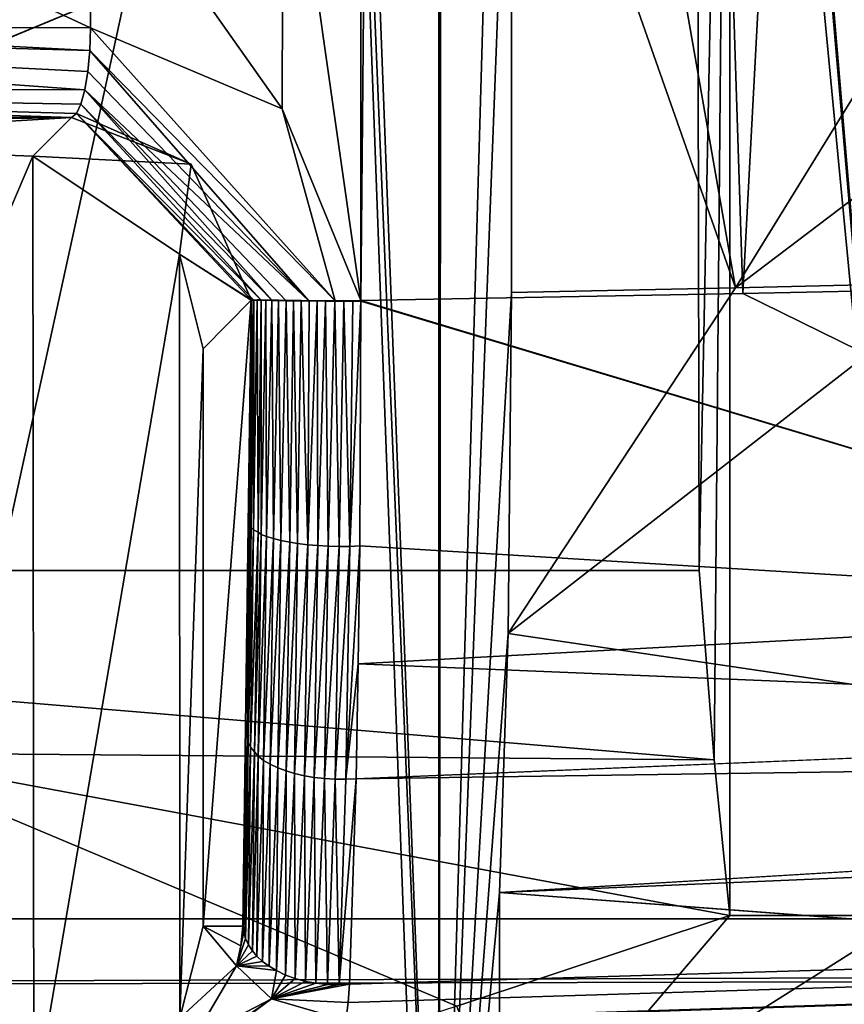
# Model space of a CAD drawing. Extents: x -54 to 446, y -6 to 1400.
# Tile 140 of 254: x 11.57 to 16.13, y 1333.57 to 1339.01. Entities that reach past the tile are written whole.
import ezdxf

# ---------------------------------------------------------------- set-up
doc = ezdxf.new("R2010")
doc.units = 0
doc.header["$LTSCALE"] = 52.148148
for name, color, linetype in [('1049', 7, 'CONTINUOUS'), ('1098', 7, 'CONTINUOUS'), ('1127', 7, 'CONTINUOUS'), ('1154', 7, 'CONTINUOUS'), ('1160', 7, 'CONTINUOUS'), ('1162', 7, 'CONTINUOUS'), ('1211', 7, 'CONTINUOUS'), ('1217', 7, 'CONTINUOUS'), ('1258', 7, 'CONTINUOUS'), ('1276', 7, 'CONTINUOUS'), ('1291', 7, 'CONTINUOUS'), ('1299', 7, 'CONTINUOUS'), ('1306', 7, 'CONTINUOUS'), ('1311', 7, 'CONTINUOUS'), ('1348', 7, 'CONTINUOUS'), ('1374', 7, 'CONTINUOUS'), ('1388', 7, 'CONTINUOUS'), ('1415', 7, 'CONTINUOUS'), ('1417', 7, 'CONTINUOUS'), ('1454', 7, 'CONTINUOUS'), ('1472', 7, 'CONTINUOUS'), ('1523', 7, 'CONTINUOUS'), ('867', 7, 'CONTINUOUS'), ('872', 7, 'CONTINUOUS'), ('938', 7, 'CONTINUOUS'), ('985', 7, 'CONTINUOUS')]:
    doc.layers.add(name, color=color, linetype=linetype)

msp = doc.modelspace()

# ---------------------------------------------------------------- linework, layer by layer
at = {"layer": '1049', "color": 7, "linetype": 'CONTINUOUS'}
for points in [[(13.9292, 1388.5208, -13.6899), (18.3406, 1389.5084, -13.0078), (15.5727, 1337.4993, -12.771), (13.9292, 1388.5208, -13.6899)], [(15.5727, 1337.4993, -12.771), (18.3406, 1389.5084, -13.0078), (17.6858, 1337.5435, -12.3285), (15.5727, 1337.4993, -12.771)], [(13.9292, 1388.5208, -13.6899), (13.4607, 1337.4601, -13.2294), (13.4602, 1341.5325, -13.2697), (13.9292, 1388.5208, -13.6899)], [(13.4607, 1337.4601, -13.2294), (13.9292, 1388.5208, -13.6899), (15.5727, 1337.4993, -12.771), (13.4607, 1337.4601, -13.2294)], [(13.4602, 1341.5325, -13.2697), (13.4607, 1337.4601, -13.2294), (13.0296, 1340.474, -13.3534), (13.4602, 1341.5325, -13.2697)], [(13.0256, 1338.5208, -13.3358), (11.965, 1340.0225, -13.5852), (13.0296, 1340.474, -13.3534), (13.0256, 1338.5208, -13.3358)], [(13.4607, 1337.4601, -13.2294), (13.0256, 1338.5208, -13.3358), (13.0296, 1340.474, -13.3534), (13.4607, 1337.4601, -13.2294)], [(11.9652, 1338.9685, -13.5764), (9.5068, 1338.9727, -14.1399), (9.6919, 1340.0222, -14.1029), (11.9652, 1338.9685, -13.5764)], [(11.965, 1340.0225, -13.5852), (11.9652, 1338.9685, -13.5764), (9.6919, 1340.0222, -14.1029), (11.965, 1340.0225, -13.5852)], [(13.0256, 1338.5208, -13.3358), (11.9652, 1338.9685, -13.5764), (11.965, 1340.0225, -13.5852), (13.0256, 1338.5208, -13.3358)]]:
    msp.add_3dface(points, dxfattribs=at)
at = {"layer": '1098', "color": 7, "linetype": 'CONTINUOUS'}
for points in [[(9.3958, 1338.4752, -13.6706), (11.859, 1338.473, -13.1059), (6.9481, 1338.3888, -11.6912), (9.3958, 1338.4752, -13.6706)], [(11.859, 1338.473, -13.1059), (9.5856, 1338.3361, -9.6476), (6.9481, 1338.3888, -11.6912), (11.859, 1338.473, -13.1059)], [(11.859, 1338.473, -13.1059), (11.6465, 1338.259, -7.0227), (9.5856, 1338.3361, -9.6476), (11.859, 1338.473, -13.1059)]]:
    msp.add_3dface(points, dxfattribs=at)
at = {"layer": '1127', "color": 7, "linetype": 'CONTINUOUS'}
for points in [[(13.8915, 1330.5326, 0.4851), (13.9085, 1345.8), (13.8915, 1347.2472, 0.4851), (13.8915, 1330.5326, 0.4851)], [(13.9085, 1344.8, 0.0001), (13.9085, 1345.8), (13.8915, 1330.5326, 0.4851), (13.9085, 1344.8, 0.0001)], [(14.2954, 1344.6066, -11.0795), (13.9085, 1344.8, 0.0001), (13.8915, 1330.5326, 0.4851), (14.2954, 1344.6066, -11.0795)], [(14.294, 1341.0564, -11.0399), (14.2954, 1344.6066, -11.0795), (13.8915, 1330.5326, 0.4851), (14.294, 1341.0564, -11.0399)], [(14.2926, 1337.5045, -11.0004), (14.294, 1341.0564, -11.0399), (13.8915, 1330.5326, 0.4851), (14.2926, 1337.5045, -11.0004)], [(14.275, 1335.6189, -10.4953), (14.2926, 1337.5045, -11.0004), (13.8915, 1330.5326, 0.4851), (14.275, 1335.6189, -10.4953)], [(14.2272, 1334.1864, -9.1282), (14.275, 1335.6189, -10.4953), (13.8915, 1330.5326, 0.4851), (14.2272, 1334.1864, -9.1282)], [(14.2272, 1332.0649, -9.1283), (14.2272, 1334.1864, -9.1282), (13.8915, 1330.5326, 0.4851), (14.2272, 1332.0649, -9.1283)]]:
    msp.add_3dface(points, dxfattribs=at)
at = {"layer": '1154', "color": 7, "linetype": 'CONTINUOUS'}
for points in [[(11.6465, 1338.259, -7.0227), (9.4047, 1333, -9.824), (9.5856, 1338.3361, -9.6476), (11.6465, 1338.259, -7.0227)], [(11.6465, 1338.259, -7.0227), (11.6519, 1333, -7.0138), (9.4047, 1333, -9.824), (11.6465, 1338.259, -7.0227)], [(11.6519, 1333, -7.0138), (11.6465, 1338.259, -7.0227), (12.4568, 1337.7171, -5.4578), (11.6519, 1333, -7.0138)], [(12.4589, 1333.4914, -5.453), (11.6519, 1333, -7.0138), (12.4568, 1337.7171, -5.4578), (12.4589, 1333.4914, -5.453)], [(12.5874, 1337.1937, -5.1495), (12.4589, 1333.4914, -5.453), (12.4568, 1337.7171, -5.4578), (12.5874, 1337.1937, -5.1495)], [(12.5874, 1334, -5.1495), (12.4589, 1333.4914, -5.453), (12.5874, 1337.1937, -5.1495), (12.5874, 1334, -5.1495)]]:
    msp.add_3dface(points, dxfattribs=at)
at = {"layer": '1160', "color": 7, "linetype": 'CONTINUOUS'}
for points in [[(14.2272, 1334.1864, -9.1282), (14.2272, 1332.0649, -9.1283), (16.9062, 1333.9848, -8.0494), (14.2272, 1334.1864, -9.1282)], [(16.9062, 1333.9848, -8.0494), (14.2272, 1332.0649, -9.1283), (19.5832, 1333.8782, -7.0044), (16.9062, 1333.9848, -8.0494)], [(14.2272, 1332.0649, -9.1283), (60.2893, 1333.4524, 5.0688), (19.5832, 1333.8782, -7.0044), (14.2272, 1332.0649, -9.1283)]]:
    msp.add_3dface(points, dxfattribs=at)
at = {"layer": '1162', "color": 7, "linetype": 'CONTINUOUS'}
for points in [[(13.8915, 1330.5326, 0.4851), (13.8915, 1347.2472, 0.4851), (13.312, 1345.7698, 4), (13.8915, 1330.5326, 0.4851)], [(13.312, 1344.4302, 4), (13.8915, 1330.5326, 0.4851), (13.312, 1345.7698, 4), (13.312, 1344.4302, 4)], [(8.296, 1344.3053, 11.1529), (9.8288, 1328.5, 9.8288), (13.312, 1344.4302, 4), (8.296, 1344.3053, 11.1529)], [(9.8288, 1328.5, 9.8288), (13.9, 1328.5), (13.312, 1344.4302, 4), (9.8288, 1328.5, 9.8288)], [(13.9, 1328.5), (13.8915, 1330.5326, 0.4851), (13.312, 1344.4302, 4), (13.9, 1328.5)]]:
    msp.add_3dface(points, dxfattribs=at)
at = {"layer": '1211', "color": 7, "linetype": 'CONTINUOUS'}
for points in [[(12.8531, 1337.4613, -12.7586), (12.8578, 1337.4623, -12.8098), (12.8476, 1336.225, -12.6018), (12.8531, 1337.4613, -12.7586)], [(12.8578, 1337.4623, -12.8098), (12.8529, 1336.2052, -12.6547), (12.8476, 1336.225, -12.6018), (12.8578, 1337.4623, -12.8098)], [(12.8578, 1337.4623, -12.8098), (12.8691, 1337.4629, -12.8652), (12.8529, 1336.2052, -12.6547), (12.8578, 1337.4623, -12.8098)], [(12.8691, 1337.4629, -12.8652), (12.8656, 1336.1921, -12.7103), (12.8529, 1336.2052, -12.6547), (12.8691, 1337.4629, -12.8652)], [(12.8691, 1337.4629, -12.8652), (12.8864, 1337.4632, -12.9201), (12.8656, 1336.1921, -12.7103), (12.8691, 1337.4629, -12.8652)], [(12.8864, 1337.4632, -12.9201), (12.8916, 1336.1791, -12.7623), (12.8656, 1336.1921, -12.7103), (12.8864, 1337.4632, -12.9201)], [(12.8864, 1337.4632, -12.9201), (12.9086, 1337.4632, -12.9707), (12.8916, 1336.1791, -12.7623), (12.8864, 1337.4632, -12.9201)], [(12.9086, 1337.4632, -12.9707), (12.9093, 1336.1664, -12.8169), (12.8916, 1336.1791, -12.7623), (12.9086, 1337.4632, -12.9707)], [(12.9086, 1337.4632, -12.9707), (12.9352, 1337.4629, -13.0165), (12.9093, 1336.1664, -12.8169), (12.9086, 1337.4632, -12.9707)], [(12.9352, 1337.4629, -13.0165), (12.9391, 1336.1545, -12.865), (12.9093, 1336.1664, -12.8169), (12.9352, 1337.4629, -13.0165)], [(12.9352, 1337.4629, -13.0165), (12.967, 1337.4624, -13.0593), (12.9391, 1336.1545, -12.865), (12.9352, 1337.4629, -13.0165)], [(12.967, 1337.4624, -13.0593), (12.9761, 1336.1434, -12.9087), (12.9391, 1336.1545, -12.865), (12.967, 1337.4624, -13.0593)], [(12.967, 1337.4624, -13.0593), (13.0046, 1337.4617, -13.0999), (12.9761, 1336.1434, -12.9087), (12.967, 1337.4624, -13.0593)], [(13.0046, 1337.4617, -13.0999), (13.0179, 1336.1331, -12.9491), (12.9761, 1336.1434, -12.9087), (13.0046, 1337.4617, -13.0999)], [(13.0046, 1337.4617, -13.0999), (13.0467, 1337.4609, -13.1364), (13.0179, 1336.1331, -12.9491), (13.0046, 1337.4617, -13.0999)], [(13.0467, 1337.4609, -13.1364), (13.067, 1336.1239, -12.981), (13.0179, 1336.1331, -12.9491), (13.0467, 1337.4609, -13.1364)], [(13.0467, 1337.4609, -13.1364), (13.0874, 1337.4602, -13.1648), (13.067, 1336.1239, -12.981), (13.0467, 1337.4609, -13.1364)], [(13.0874, 1337.4602, -13.1648), (13.1103, 1336.1159, -13.0223), (13.067, 1336.1239, -12.981), (13.0874, 1337.4602, -13.1648)], [(13.0874, 1337.4602, -13.1648), (13.1303, 1337.4594, -13.1889), (13.1103, 1336.1159, -13.0223), (13.0874, 1337.4602, -13.1648)], [(13.1303, 1337.4594, -13.1889), (13.1675, 1336.1096, -13.0363), (13.1103, 1336.1159, -13.0223), (13.1303, 1337.4594, -13.1889)], [(13.1303, 1337.4594, -13.1889), (13.1741, 1337.4586, -13.2083), (13.1675, 1336.1096, -13.0363), (13.1303, 1337.4594, -13.1889)], [(13.1741, 1337.4586, -13.2083), (13.2187, 1337.458, -13.2229), (13.1675, 1336.1096, -13.0363), (13.1741, 1337.4586, -13.2083)], [(13.2187, 1337.458, -13.2229), (13.2222, 1336.1047, -13.0537), (13.1675, 1336.1096, -13.0363), (13.2187, 1337.458, -13.2229)], [(13.2187, 1337.458, -13.2229), (13.2652, 1337.4573, -13.2331), (13.2222, 1336.1047, -13.0537), (13.2187, 1337.458, -13.2229)], [(13.2652, 1337.4573, -13.2331), (13.28, 1336.1013, -13.0644), (13.2222, 1336.1047, -13.0537), (13.2652, 1337.4573, -13.2331)], [(13.2652, 1337.4573, -13.2331), (13.3155, 1337.4568, -13.239), (13.28, 1336.1013, -13.0644), (13.2652, 1337.4573, -13.2331)], [(13.3155, 1337.4568, -13.239), (13.3397, 1336.0995, -13.0682), (13.28, 1336.1013, -13.0644), (13.3155, 1337.4568, -13.239)], [(13.3155, 1337.4568, -13.239), (13.3669, 1337.4564, -13.2403), (13.3397, 1336.0995, -13.0682), (13.3155, 1337.4568, -13.239)], [(13.3669, 1337.4564, -13.2403), (13.3987, 1336.0993, -13.0656), (13.3397, 1336.0995, -13.0682), (13.3669, 1337.4564, -13.2403)], [(13.3669, 1337.4564, -13.2403), (13.4162, 1337.4562, -13.2368), (13.3987, 1336.0993, -13.0656), (13.3669, 1337.4564, -13.2403)], [(13.4607, 1337.4562, -13.2293), (13.4549, 1336.103, -13.0576), (13.3987, 1336.0993, -13.0656), (13.4607, 1337.4562, -13.2293)], [(13.4162, 1337.4562, -13.2368), (13.4607, 1337.4562, -13.2293), (13.3987, 1336.0993, -13.0656), (13.4162, 1337.4562, -13.2368)], [(12.8374, 1335.0156, -12.209), (12.8321, 1335.0343, -12.1559), (12.8529, 1336.2052, -12.6547), (12.8374, 1335.0156, -12.209)], [(12.8529, 1336.2052, -12.6547), (12.8321, 1335.0343, -12.1559), (12.8411, 1335.6175, -12.4144), (12.8529, 1336.2052, -12.6547)], [(12.8656, 1336.1921, -12.7103), (12.8374, 1335.0156, -12.209), (12.8529, 1336.2052, -12.6547), (12.8656, 1336.1921, -12.7103)], [(12.8498, 1334.9897, -12.2596), (12.8374, 1335.0156, -12.209), (12.8656, 1336.1921, -12.7103), (12.8498, 1334.9897, -12.2596)], [(12.8476, 1336.225, -12.6018), (12.8529, 1336.2052, -12.6547), (12.8411, 1335.6175, -12.4144), (12.8476, 1336.225, -12.6018)], [(12.8916, 1336.1791, -12.7623), (12.8498, 1334.9897, -12.2596), (12.8656, 1336.1921, -12.7103), (12.8916, 1336.1791, -12.7623)], [(12.8719, 1334.9641, -12.3081), (12.8498, 1334.9897, -12.2596), (12.8916, 1336.1791, -12.7623), (12.8719, 1334.9641, -12.3081)], [(12.9093, 1336.1664, -12.8169), (12.8719, 1334.9641, -12.3081), (12.8916, 1336.1791, -12.7623), (12.9093, 1336.1664, -12.8169)], [(12.8927, 1334.9395, -12.3566), (12.8719, 1334.9641, -12.3081), (12.9093, 1336.1664, -12.8169), (12.8927, 1334.9395, -12.3566)], [(12.9391, 1336.1545, -12.865), (12.8927, 1334.9395, -12.3566), (12.9093, 1336.1664, -12.8169), (12.9391, 1336.1545, -12.865)], [(12.9225, 1334.9168, -12.4002), (12.8927, 1334.9395, -12.3566), (12.9391, 1336.1545, -12.865), (12.9225, 1334.9168, -12.4002)], [(12.9761, 1336.1434, -12.9087), (12.9225, 1334.9168, -12.4002), (12.9391, 1336.1545, -12.865), (12.9761, 1336.1434, -12.9087)], [(12.9587, 1334.8956, -12.4399), (12.9225, 1334.9168, -12.4002), (12.9761, 1336.1434, -12.9087), (12.9587, 1334.8956, -12.4399)], [(13.0179, 1336.1331, -12.9491), (12.9587, 1334.8956, -12.4399), (12.9761, 1336.1434, -12.9087), (13.0179, 1336.1331, -12.9491)], [(13.0001, 1334.8759, -12.4766), (12.9587, 1334.8956, -12.4399), (13.0179, 1336.1331, -12.9491), (13.0001, 1334.8759, -12.4766)], [(13.067, 1336.1239, -12.981), (13.0001, 1334.8759, -12.4766), (13.0179, 1336.1331, -12.9491), (13.067, 1336.1239, -12.981)], [(13.0473, 1334.8584, -12.5069), (13.0001, 1334.8759, -12.4766), (13.067, 1336.1239, -12.981), (13.0473, 1334.8584, -12.5069)], [(13.1103, 1336.1159, -13.0223), (13.0473, 1334.8584, -12.5069), (13.067, 1336.1239, -12.981), (13.1103, 1336.1159, -13.0223)], [(13.0935, 1334.8435, -12.5397), (13.0473, 1334.8584, -12.5069), (13.1103, 1336.1159, -13.0223), (13.0935, 1334.8435, -12.5397)], [(13.1675, 1336.1096, -13.0363), (13.0935, 1334.8435, -12.5397), (13.1103, 1336.1159, -13.0223), (13.1675, 1336.1096, -13.0363)], [(13.1478, 1334.8315, -12.5563), (13.0935, 1334.8435, -12.5397), (13.1675, 1336.1096, -13.0363), (13.1478, 1334.8315, -12.5563)], [(13.2222, 1336.1047, -13.0537), (13.1478, 1334.8315, -12.5563), (13.1675, 1336.1096, -13.0363), (13.2222, 1336.1047, -13.0537)], [(13.202, 1334.8224, -12.572), (13.1478, 1334.8315, -12.5563), (13.2222, 1336.1047, -13.0537), (13.202, 1334.8224, -12.572)], [(13.28, 1336.1013, -13.0644), (13.202, 1334.8224, -12.572), (13.2222, 1336.1047, -13.0537), (13.28, 1336.1013, -13.0644)], [(13.2594, 1334.8162, -12.5818), (13.202, 1334.8224, -12.572), (13.28, 1336.1013, -13.0644), (13.2594, 1334.8162, -12.5818)], [(13.3397, 1336.0995, -13.0682), (13.2594, 1334.8162, -12.5818), (13.28, 1336.1013, -13.0644), (13.3397, 1336.0995, -13.0682)], [(13.3186, 1334.813, -12.5856), (13.2594, 1334.8162, -12.5818), (13.3397, 1336.0995, -13.0682), (13.3186, 1334.813, -12.5856)], [(13.3987, 1336.0993, -13.0656), (13.3186, 1334.813, -12.5856), (13.3397, 1336.0995, -13.0682), (13.3987, 1336.0993, -13.0656)], [(13.3773, 1334.8127, -12.5837), (13.3186, 1334.813, -12.5856), (13.3987, 1336.0993, -13.0656), (13.3773, 1334.8127, -12.5837)], [(13.4549, 1336.103, -13.0576), (13.4461, 1335.4503, -12.8563), (13.3773, 1334.8127, -12.5837), (13.4549, 1336.103, -13.0576)], [(13.4549, 1336.103, -13.0576), (13.3773, 1334.8127, -12.5837), (13.3987, 1336.0993, -13.0656), (13.4549, 1336.103, -13.0576)], [(13.4461, 1335.4503, -12.8563), (13.4333, 1334.8156, -12.5764), (13.3773, 1334.8127, -12.5837), (13.4461, 1335.4503, -12.8563)], [(12.8374, 1335.0156, -12.209), (12.8078, 1334, -11.4628), (12.8321, 1335.0343, -12.1559), (12.8374, 1335.0156, -12.209)], [(12.812, 1333.9673, -11.5011), (12.8078, 1334, -11.4628), (12.8374, 1335.0156, -12.209), (12.812, 1333.9673, -11.5011)], [(12.8225, 1333.9318, -11.5426), (12.812, 1333.9673, -11.5011), (12.8374, 1335.0156, -12.209), (12.8225, 1333.9318, -11.5426)], [(12.8498, 1334.9897, -12.2596), (12.8225, 1333.9318, -11.5426), (12.8374, 1335.0156, -12.209), (12.8498, 1334.9897, -12.2596)], [(12.8389, 1333.8963, -11.5837), (12.8225, 1333.9318, -11.5426), (12.8498, 1334.9897, -12.2596), (12.8389, 1333.8963, -11.5837)], [(12.8719, 1334.9641, -12.3081), (12.8389, 1333.8963, -11.5837), (12.8498, 1334.9897, -12.2596), (12.8719, 1334.9641, -12.3081)], [(12.86, 1333.8634, -11.6216), (12.8389, 1333.8963, -11.5837), (12.8719, 1334.9641, -12.3081), (12.86, 1333.8634, -11.6216)], [(12.8927, 1334.9395, -12.3566), (12.86, 1333.8634, -11.6216), (12.8719, 1334.9641, -12.3081), (12.8927, 1334.9395, -12.3566)], [(12.8856, 1333.8334, -11.656), (12.86, 1333.8634, -11.6216), (12.8927, 1334.9395, -12.3566), (12.8856, 1333.8334, -11.656)], [(12.9225, 1334.9168, -12.4002), (12.8856, 1333.8334, -11.656), (12.8927, 1334.9395, -12.3566), (12.9225, 1334.9168, -12.4002)], [(12.9163, 1333.8051, -11.6883), (12.8856, 1333.8334, -11.656), (12.9225, 1334.9168, -12.4002), (12.9163, 1333.8051, -11.6883)], [(12.9587, 1334.8956, -12.4399), (12.9163, 1333.8051, -11.6883), (12.9225, 1334.9168, -12.4002), (12.9587, 1334.8956, -12.4399)], [(12.9526, 1333.7782, -11.7187), (12.9163, 1333.8051, -11.6883), (12.9587, 1334.8956, -12.4399), (12.9526, 1333.7782, -11.7187)], [(13.0001, 1334.8759, -12.4766), (12.9526, 1333.7782, -11.7187), (12.9587, 1334.8956, -12.4399), (13.0001, 1334.8759, -12.4766)], [(12.9929, 1333.7539, -11.7459), (12.9526, 1333.7782, -11.7187), (13.0001, 1334.8759, -12.4766), (12.9929, 1333.7539, -11.7459)], [(13.0473, 1334.8584, -12.5069), (12.9929, 1333.7539, -11.7459), (13.0001, 1334.8759, -12.4766), (13.0473, 1334.8584, -12.5069)], [(13.0433, 1333.7297, -11.7726), (12.9929, 1333.7539, -11.7459), (13.0473, 1334.8584, -12.5069), (13.0433, 1333.7297, -11.7726)], [(13.0935, 1334.8435, -12.5397), (13.0433, 1333.7297, -11.7726), (13.0473, 1334.8584, -12.5069), (13.0935, 1334.8435, -12.5397)], [(13.0976, 1333.7096, -11.7943), (13.0433, 1333.7297, -11.7726), (13.0935, 1334.8435, -12.5397), (13.0976, 1333.7096, -11.7943)], [(13.1478, 1334.8315, -12.5563), (13.0976, 1333.7096, -11.7943), (13.0935, 1334.8435, -12.5397), (13.1478, 1334.8315, -12.5563)], [(13.1531, 1333.6946, -11.8101), (13.0976, 1333.7096, -11.7943), (13.1478, 1334.8315, -12.5563), (13.1531, 1333.6946, -11.8101)], [(13.202, 1334.8224, -12.572), (13.1531, 1333.6946, -11.8101), (13.1478, 1334.8315, -12.5563), (13.202, 1334.8224, -12.572)], [(13.2118, 1333.6841, -11.8204), (13.1531, 1333.6946, -11.8101), (13.202, 1334.8224, -12.572), (13.2118, 1333.6841, -11.8204)], [(13.2594, 1334.8162, -12.5818), (13.2118, 1333.6841, -11.8204), (13.202, 1334.8224, -12.572), (13.2594, 1334.8162, -12.5818)], [(13.276, 1333.6779, -11.8255), (13.2118, 1333.6841, -11.8204), (13.2594, 1334.8162, -12.5818), (13.276, 1333.6779, -11.8255)], [(13.3186, 1334.813, -12.5856), (13.276, 1333.6779, -11.8255), (13.2594, 1334.8162, -12.5818), (13.3186, 1334.813, -12.5856)], [(13.3401, 1333.6766, -11.8247), (13.276, 1333.6779, -11.8255), (13.3186, 1334.813, -12.5856), (13.3401, 1333.6766, -11.8247)], [(13.3773, 1334.8127, -12.5837), (13.3401, 1333.6766, -11.8247), (13.3186, 1334.813, -12.5856), (13.3773, 1334.8127, -12.5837)], [(13.4333, 1334.8156, -12.5764), (13.3972, 1333.6799, -11.8188), (13.3401, 1333.6766, -11.8247), (13.4333, 1334.8156, -12.5764)], [(13.4333, 1334.8156, -12.5764), (13.3401, 1333.6766, -11.8247), (13.3773, 1334.8127, -12.5837), (13.4333, 1334.8156, -12.5764)]]:
    msp.add_3dface(points, dxfattribs=at)
at = {"layer": '1217', "color": 7, "linetype": 'CONTINUOUS'}
for points in [[(13.4607, 1337.4601, -13.2294), (15.5727, 1337.4993, -12.771), (19.1146, 1335.7578, -11.7203), (13.4607, 1337.4601, -13.2294)], [(15.5727, 1337.4993, -12.771), (17.6858, 1337.5435, -12.3285), (19.1146, 1335.7578, -11.7203), (15.5727, 1337.4993, -12.771)], [(13.4549, 1336.103, -13.0576), (13.4607, 1337.4562, -13.2293), (19.1146, 1335.7578, -11.7203), (13.4549, 1336.103, -13.0576)], [(13.4607, 1337.4562, -13.2293), (13.4607, 1337.4601, -13.2294), (19.1146, 1335.7578, -11.7203), (13.4607, 1337.4562, -13.2293)], [(13.4461, 1335.4503, -12.8563), (13.4549, 1336.103, -13.0576), (19.1146, 1335.7578, -11.7203), (13.4461, 1335.4503, -12.8563)], [(13.3863, 1333.4764, -11.6388), (13.3773, 1333.4777, -11.6423), (88.0271, 1335.8883, -4.6688), (13.3863, 1333.4764, -11.6388)], [(13.3773, 1333.4777, -11.6423), (13.3902, 1333.5782, -11.7313), (88.0271, 1335.8883, -4.6688), (13.3773, 1333.4777, -11.6423)], [(13.3953, 1333.4748, -11.6352), (13.3863, 1333.4764, -11.6388), (88.0271, 1335.8883, -4.6688), (13.3953, 1333.4748, -11.6352)], [(13.3902, 1333.5782, -11.7313), (13.3972, 1333.6799, -11.8188), (88.0271, 1335.8883, -4.6688), (13.3902, 1333.5782, -11.7313)], [(22.5512, 1332.4354, -8.018), (13.3953, 1333.4748, -11.6352), (88.0271, 1335.8883, -4.6688), (22.5512, 1332.4354, -8.018)], [(13.3972, 1333.6799, -11.8188), (13.4333, 1334.8156, -12.5764), (88.0271, 1335.8883, -4.6688), (13.3972, 1333.6799, -11.8188)], [(88.0271, 1335.8883, -4.6688), (13.4333, 1334.8156, -12.5764), (21.1218, 1335.1337, -11.0417), (88.0271, 1335.8883, -4.6688)], [(21.1218, 1335.1337, -11.0417), (13.4461, 1335.4503, -12.8563), (19.1146, 1335.7578, -11.7203), (21.1218, 1335.1337, -11.0417)], [(13.4333, 1334.8156, -12.5764), (13.4461, 1335.4503, -12.8563), (21.1218, 1335.1337, -11.0417), (13.4333, 1334.8156, -12.5764)]]:
    msp.add_3dface(points, dxfattribs=at)
at = {"layer": '1258', "color": 7, "linetype": 'CONTINUOUS'}
for points in [[(14.275, 1335.6189, -10.4953), (16.772, 1337.5592, -10.4753), (15.5321, 1337.531, -10.7351), (14.275, 1335.6189, -10.4953)], [(16.772, 1337.5592, -10.4753), (14.275, 1335.6189, -10.4953), (21.1495, 1334.6025, -8.0423), (16.772, 1337.5592, -10.4753)], [(14.2926, 1337.5045, -11.0004), (14.275, 1335.6189, -10.4953), (15.5321, 1337.531, -10.7351), (14.2926, 1337.5045, -11.0004)], [(14.2272, 1334.1864, -9.1282), (16.9062, 1333.9848, -8.0494), (88.0542, 1337.3292, -3.2818), (14.2272, 1334.1864, -9.1282)], [(14.2272, 1334.1864, -9.1282), (88.0542, 1337.3292, -3.2818), (21.1495, 1334.6025, -8.0423), (14.2272, 1334.1864, -9.1282)], [(14.275, 1335.6189, -10.4953), (14.2272, 1334.1864, -9.1282), (21.1495, 1334.6025, -8.0423), (14.275, 1335.6189, -10.4953)]]:
    msp.add_3dface(points, dxfattribs=at)
at = {"layer": '1276', "color": 7, "linetype": 'CONTINUOUS'}
for points in [[(11.9652, 1338.9685, -13.5764), (13.3177, 1337.4588, -13.2392), (11.9613, 1338.8428, -13.5594), (11.9652, 1338.9685, -13.5764)], [(11.9652, 1338.9685, -13.5764), (13.0256, 1338.5208, -13.3358), (13.3177, 1337.4588, -13.2392), (11.9652, 1338.9685, -13.5764)], [(11.9613, 1338.8428, -13.5594), (13.172, 1337.4585, -13.2066), (11.9508, 1338.726, -13.5131), (11.9613, 1338.8428, -13.5594)], [(13.3177, 1337.4588, -13.2392), (13.172, 1337.4585, -13.2066), (11.9613, 1338.8428, -13.5594), (13.3177, 1337.4588, -13.2392)], [(11.9508, 1338.726, -13.5131), (13.172, 1337.4585, -13.2066), (11.9339, 1338.6246, -13.4387), (11.9508, 1338.726, -13.5131)], [(11.9339, 1338.6246, -13.4387), (12.9698, 1337.4601, -13.0618), (11.912, 1338.5452, -13.3416), (11.9339, 1338.6246, -13.4387)], [(13.172, 1337.4585, -13.2066), (13.0466, 1337.4592, -13.1364), (11.9339, 1338.6246, -13.4387), (13.172, 1337.4585, -13.2066)], [(13.0466, 1337.4592, -13.1364), (12.9698, 1337.4601, -13.0618), (11.9339, 1338.6246, -13.4387), (13.0466, 1337.4592, -13.1364)], [(11.912, 1338.5452, -13.3416), (12.9085, 1337.4613, -12.9685), (11.8866, 1338.4941, -13.2287), (11.912, 1338.5452, -13.3416)], [(12.9698, 1337.4601, -13.0618), (12.9085, 1337.4613, -12.9685), (11.912, 1338.5452, -13.3416), (12.9698, 1337.4601, -13.0618)], [(12.5212, 1338.2138, -12.8873), (11.859, 1338.473, -13.1059), (11.8866, 1338.4941, -13.2287), (12.5212, 1338.2138, -12.8873)], [(12.9085, 1337.4613, -12.9685), (12.8687, 1337.4625, -12.8641), (11.8866, 1338.4941, -13.2287), (12.9085, 1337.4613, -12.9685)], [(12.8687, 1337.4625, -12.8641), (12.8531, 1337.4637, -12.7586), (11.8866, 1338.4941, -13.2287), (12.8687, 1337.4625, -12.8641)], [(12.8531, 1337.4637, -12.7586), (12.5212, 1338.2138, -12.8873), (11.8866, 1338.4941, -13.2287), (12.8531, 1337.4637, -12.7586)], [(13.0256, 1338.5208, -13.3358), (13.4607, 1337.4601, -13.2294), (13.3177, 1337.4588, -13.2392), (13.0256, 1338.5208, -13.3358)]]:
    msp.add_3dface(points, dxfattribs=at)
at = {"layer": '1291', "color": 7, "linetype": 'CONTINUOUS'}
for points in [[(7.0516, 1338.9764, -14.7245), (11.9339, 1338.6246, -13.4387), (7.018, 1338.6302, -14.5878), (7.0516, 1338.9764, -14.7245)], [(7.0516, 1338.9764, -14.7245), (9.5068, 1338.9727, -14.1399), (11.9613, 1338.8428, -13.5594), (7.0516, 1338.9764, -14.7245)], [(7.0516, 1338.9764, -14.7245), (11.9613, 1338.8428, -13.5594), (11.9508, 1338.726, -13.5131), (7.0516, 1338.9764, -14.7245)], [(7.0516, 1338.9764, -14.7245), (11.9508, 1338.726, -13.5131), (11.9339, 1338.6246, -13.4387), (7.0516, 1338.9764, -14.7245)], [(9.5068, 1338.9727, -14.1399), (11.9652, 1338.9685, -13.5764), (11.9613, 1338.8428, -13.5594), (9.5068, 1338.9727, -14.1399)], [(11.8866, 1338.4941, -13.2287), (11.859, 1338.473, -13.1059), (7.018, 1338.6302, -14.5878), (11.8866, 1338.4941, -13.2287)], [(7.018, 1338.6302, -14.5878), (11.859, 1338.473, -13.1059), (9.3958, 1338.4752, -13.6706), (7.018, 1338.6302, -14.5878)], [(11.9339, 1338.6246, -13.4387), (11.912, 1338.5452, -13.3416), (7.018, 1338.6302, -14.5878), (11.9339, 1338.6246, -13.4387)], [(11.912, 1338.5452, -13.3416), (11.8866, 1338.4941, -13.2287), (7.018, 1338.6302, -14.5878), (11.912, 1338.5452, -13.3416)]]:
    msp.add_3dface(points, dxfattribs=at)
at = {"layer": '1299', "color": 7, "linetype": 'CONTINUOUS'}
for points in [[(12.5874, 1334, -5.1495), (12.773, 1333.78, -11.1667), (12.4589, 1333.4914, -5.453), (12.5874, 1334, -5.1495)], [(12.7968, 1333.8902, -11.3191), (12.773, 1333.78, -11.1667), (12.5874, 1334, -5.1495), (12.7968, 1333.8902, -11.3191)], [(12.8078, 1334, -11.4628), (12.7968, 1333.8902, -11.3191), (12.5874, 1334, -5.1495), (12.8078, 1334, -11.4628)], [(12.773, 1333.78, -11.1667), (12.4526, 1333.2388, -11.3629), (12.4589, 1333.4914, -5.453), (12.773, 1333.78, -11.1667)]]:
    msp.add_3dface(points, dxfattribs=at)
at = {"layer": '1306', "color": 7, "linetype": 'CONTINUOUS'}
for points in [[(12.8531, 1337.4613, -12.7586), (12.8078, 1334, -11.4628), (12.5874, 1334, -5.1495), (12.8531, 1337.4613, -12.7586)], [(12.8531, 1337.4613, -12.7586), (12.5874, 1334, -5.1495), (12.5874, 1337.1937, -5.1495), (12.8531, 1337.4613, -12.7586)], [(12.8078, 1334, -11.4628), (12.8531, 1337.4613, -12.7586), (12.8321, 1335.0343, -12.1559), (12.8078, 1334, -11.4628)], [(12.8321, 1335.0343, -12.1559), (12.8531, 1337.4613, -12.7586), (12.8476, 1336.225, -12.6018), (12.8321, 1335.0343, -12.1559)], [(12.8321, 1335.0343, -12.1559), (12.8476, 1336.225, -12.6018), (12.8411, 1335.6175, -12.4144), (12.8321, 1335.0343, -12.1559)]]:
    msp.add_3dface(points, dxfattribs=at)
at = {"layer": '1311', "color": 7, "linetype": 'CONTINUOUS'}
for points in [[(12.773, 1333.78, -11.1667), (12.812, 1333.9673, -11.5011), (12.8225, 1333.9318, -11.5426), (12.773, 1333.78, -11.1667)], [(12.812, 1333.9673, -11.5011), (12.773, 1333.78, -11.1667), (12.7968, 1333.8902, -11.3191), (12.812, 1333.9673, -11.5011)], [(12.8078, 1334, -11.4628), (12.812, 1333.9673, -11.5011), (12.7968, 1333.8902, -11.3191), (12.8078, 1334, -11.4628)], [(12.773, 1333.78, -11.1667), (12.8225, 1333.9318, -11.5426), (12.8389, 1333.8963, -11.5837), (12.773, 1333.78, -11.1667)], [(12.773, 1333.78, -11.1667), (12.8389, 1333.8963, -11.5837), (12.86, 1333.8634, -11.6216), (12.773, 1333.78, -11.1667)], [(12.773, 1333.78, -11.1667), (12.86, 1333.8634, -11.6216), (12.8856, 1333.8334, -11.656), (12.773, 1333.78, -11.1667)], [(12.773, 1333.78, -11.1667), (12.8856, 1333.8334, -11.656), (12.9163, 1333.8051, -11.6883), (12.773, 1333.78, -11.1667)], [(12.773, 1333.78, -11.1667), (12.9163, 1333.8051, -11.6883), (12.9526, 1333.7782, -11.7187), (12.773, 1333.78, -11.1667)], [(12.9656, 1333.5983, -11.5968), (12.773, 1333.78, -11.1667), (12.9929, 1333.7539, -11.7459), (12.9656, 1333.5983, -11.5968)], [(12.773, 1333.78, -11.1667), (12.9526, 1333.7782, -11.7187), (12.9929, 1333.7539, -11.7459), (12.773, 1333.78, -11.1667)], [(12.9656, 1333.5983, -11.5968), (12.9929, 1333.7539, -11.7459), (13.0433, 1333.7297, -11.7726), (12.9656, 1333.5983, -11.5968)], [(12.9656, 1333.5983, -11.5968), (13.0433, 1333.7297, -11.7726), (13.0976, 1333.7096, -11.7943), (12.9656, 1333.5983, -11.5968)], [(12.9656, 1333.5983, -11.5968), (13.0976, 1333.7096, -11.7943), (13.1531, 1333.6946, -11.8101), (12.9656, 1333.5983, -11.5968)], [(12.9656, 1333.5983, -11.5968), (13.1531, 1333.6946, -11.8101), (13.2118, 1333.6841, -11.8204), (12.9656, 1333.5983, -11.5968)], [(12.9656, 1333.5983, -11.5968), (13.2118, 1333.6841, -11.8204), (13.276, 1333.6779, -11.8255), (12.9656, 1333.5983, -11.5968)], [(12.9656, 1333.5983, -11.5968), (13.3972, 1333.6799, -11.8188), (13.3902, 1333.5782, -11.7313), (12.9656, 1333.5983, -11.5968)], [(13.3972, 1333.6799, -11.8188), (12.9656, 1333.5983, -11.5968), (13.3401, 1333.6766, -11.8247), (13.3972, 1333.6799, -11.8188)], [(12.9656, 1333.5983, -11.5968), (13.276, 1333.6779, -11.8255), (13.3401, 1333.6766, -11.8247), (12.9656, 1333.5983, -11.5968)], [(13.3773, 1333.4777, -11.6423), (12.9656, 1333.5983, -11.5968), (13.3902, 1333.5782, -11.7313), (13.3773, 1333.4777, -11.6423)]]:
    msp.add_3dface(points, dxfattribs=at)
at = {"layer": '1348', "color": 7, "linetype": 'CONTINUOUS'}
for points in [[(15.3304, 1335.9662, 13.7157), (15.315, 1344.3452, 14.5963), (15.5, 1344.5302, 4), (15.3304, 1335.9662, 13.7157)], [(15.4149, 1334.9192, 8.8761), (15.3304, 1335.9662, 13.7157), (15.5, 1344.5302, 4), (15.4149, 1334.9192, 8.8761)], [(15.5, 1334.0585, 4), (15.4149, 1334.9192, 8.8761), (15.5, 1344.5302, 4), (15.5, 1334.0585, 4)]]:
    msp.add_3dface(points, dxfattribs=at)
at = {"layer": '1374', "color": 7, "linetype": 'CONTINUOUS'}
for points in [[(-0.2726, 1341.4977, 14.297), (15.315, 1344.3452, 14.5963), (-0.2505, 1338.6503, 13.9978), (-0.2726, 1341.4977, 14.297)], [(-0.2505, 1338.6503, 13.9978), (15.315, 1344.3452, 14.5963), (0.9064, 1338.3921, 13.9706), (-0.2505, 1338.6503, 13.9978)], [(0.9064, 1338.3921, 13.9706), (15.315, 1344.3452, 14.5963), (2.8073, 1335.9662, 13.7157), (0.9064, 1338.3921, 13.9706)], [(15.315, 1344.3452, 14.5963), (15.3304, 1335.9662, 13.7157), (2.8073, 1335.9662, 13.7157), (15.315, 1344.3452, 14.5963)]]:
    msp.add_3dface(points, dxfattribs=at)
at = {"layer": '1388', "color": 7, "linetype": 'CONTINUOUS'}
for points in [[(15.5, 1345.6698, 4), (15.5, 1345.8575, 4), (16.5, 1334.0585, 4), (15.5, 1345.6698, 4)], [(16.5, 1334.0585, 4), (15.5, 1345.8575, 4), (16.5, 1345.8575, 4), (16.5, 1334.0585, 4)], [(15.5, 1344.5302, 4), (15.5, 1345.6698, 4), (16.5, 1334.0585, 4), (15.5, 1344.5302, 4)], [(15.5, 1334.0585, 4), (15.5, 1344.5302, 4), (16.5, 1334.0585, 4), (15.5, 1334.0585, 4)]]:
    msp.add_3dface(points, dxfattribs=at)
at = {"layer": '1415', "color": 7, "linetype": 'CONTINUOUS'}
for points in [[(105.817, 1333.8921, 16.4975), (105.817, 1334.041, 16.5298), (-0.2327, 1333.655, 16.362), (105.817, 1333.8921, 16.4975)], [(-0.2327, 1333.655, 16.362), (105.817, 1334.041, 16.5298), (-0.2327, 1334.041, 16.5298), (-0.2327, 1333.655, 16.362)], [(-0.2327, 1333.435, 16.0032), (105.817, 1333.435, 16.0032), (105.817, 1333.8921, 16.4975), (-0.2327, 1333.435, 16.0032)], [(-0.2327, 1333.435, 16.0032), (105.817, 1333.8921, 16.4975), (-0.2327, 1333.655, 16.362), (-0.2327, 1333.435, 16.0032)]]:
    msp.add_3dface(points, dxfattribs=at)
at = {"layer": '1417', "color": 7, "linetype": 'CONTINUOUS'}
for points in [[(-0.6573, 1393.9304, 22.8245), (-0.2327, 1334.041, 16.5298), (19.4405, 1376.2624, 20.9675), (-0.6573, 1393.9304, 22.8245)], [(19.4405, 1376.2624, 20.9675), (-0.2327, 1334.041, 16.5298), (21.7845, 1362.9658, 19.5699), (19.4405, 1376.2624, 20.9675)], [(21.7845, 1362.9658, 19.5699), (-0.2327, 1334.041, 16.5298), (24.9051, 1350.1293, 18.2208), (21.7845, 1362.9658, 19.5699)], [(24.9051, 1350.1293, 18.2208), (-0.2327, 1334.041, 16.5298), (26.6744, 1347.5033, 17.9448), (24.9051, 1350.1293, 18.2208)], [(26.6744, 1347.5033, 17.9448), (-0.2327, 1334.041, 16.5298), (29.723, 1346.4664, 17.8358), (26.6744, 1347.5033, 17.9448)], [(-0.2327, 1334.041, 16.5298), (105.817, 1334.041, 16.5298), (29.723, 1346.4664, 17.8358), (-0.2327, 1334.041, 16.5298)]]:
    msp.add_3dface(points, dxfattribs=at)
at = {"layer": '1454', "color": 7, "linetype": 'CONTINUOUS'}
for points in [[(14.3259, 1332.6852, -9.0879), (60.152, 1334.2258, 5.0395), (14.3259, 1332.1679, -9.0879), (14.3259, 1332.6852, -9.0879)], [(14.3259, 1332.1679, -9.0879), (60.152, 1334.2258, 5.0395), (60.3411, 1333.554, 5.0798), (14.3259, 1332.1679, -9.0879)]]:
    msp.add_3dface(points, dxfattribs=at)
at = {"layer": '1472', "color": 7, "linetype": 'CONTINUOUS'}
for points in [[(15.3304, 1335.9662, 13.7157), (15.4149, 1334.9192, 8.8761), (2.8073, 1335.9662, 13.7157), (15.3304, 1335.9662, 13.7157)], [(2.8073, 1335.9662, 13.7157), (15.4149, 1334.9192, 8.8761), (10.6601, 1334.9585, 9.0753), (2.8073, 1335.9662, 13.7157)], [(15.4149, 1334.9192, 8.8761), (15.5, 1334.0585, 4), (10.6601, 1334.9585, 9.0753), (15.4149, 1334.9192, 8.8761)], [(15.5, 1334.0585, 4), (13.9915, 1333.5572, 0.4886), (10.6601, 1334.9585, 9.0753), (15.5, 1334.0585, 4)], [(14.3259, 1332.6852, -9.0879), (16.5, 1334.0585, 4), (60.152, 1334.2258, 5.0395), (14.3259, 1332.6852, -9.0879)], [(13.9915, 1333.5572, 0.4886), (15.5, 1334.0585, 4), (14.3259, 1332.6852, -9.0879), (13.9915, 1333.5572, 0.4886)], [(15.5, 1334.0585, 4), (16.5, 1334.0585, 4), (14.3259, 1332.6852, -9.0879), (15.5, 1334.0585, 4)]]:
    msp.add_3dface(points, dxfattribs=at)
at = {"layer": '1523', "color": 7, "linetype": 'CONTINUOUS'}
msp.add_3dface([(10.6601, 1334.9585, 9.0753), (13.9915, 1333.5572, 0.4886), (9.5797, 1332.126, 10.2093), (10.6601, 1334.9585, 9.0753)], dxfattribs=at)
at = {"layer": '867', "color": 7, "linetype": 'CONTINUOUS'}
for points in [[(12.8531, 1337.4637, -12.7586), (12.8687, 1337.4625, -12.8641), (12.8531, 1337.4613, -12.7586), (12.8531, 1337.4637, -12.7586)], [(12.8578, 1337.4623, -12.8098), (12.8531, 1337.4613, -12.7586), (12.8687, 1337.4625, -12.8641), (12.8578, 1337.4623, -12.8098)], [(12.8691, 1337.4629, -12.8652), (12.8578, 1337.4623, -12.8098), (12.8687, 1337.4625, -12.8641), (12.8691, 1337.4629, -12.8652)], [(12.9085, 1337.4613, -12.9685), (12.8691, 1337.4629, -12.8652), (12.8687, 1337.4625, -12.8641), (12.9085, 1337.4613, -12.9685)], [(12.8864, 1337.4632, -12.9201), (12.8691, 1337.4629, -12.8652), (12.9085, 1337.4613, -12.9685), (12.8864, 1337.4632, -12.9201)], [(12.9086, 1337.4632, -12.9707), (12.8864, 1337.4632, -12.9201), (12.9085, 1337.4613, -12.9685), (12.9086, 1337.4632, -12.9707)], [(12.9698, 1337.4601, -13.0618), (12.9086, 1337.4632, -12.9707), (12.9085, 1337.4613, -12.9685), (12.9698, 1337.4601, -13.0618)], [(12.9352, 1337.4629, -13.0165), (12.9086, 1337.4632, -12.9707), (12.9698, 1337.4601, -13.0618), (12.9352, 1337.4629, -13.0165)], [(12.967, 1337.4624, -13.0593), (12.9352, 1337.4629, -13.0165), (12.9698, 1337.4601, -13.0618), (12.967, 1337.4624, -13.0593)], [(13.0046, 1337.4617, -13.0999), (12.967, 1337.4624, -13.0593), (12.9698, 1337.4601, -13.0618), (13.0046, 1337.4617, -13.0999)], [(13.0466, 1337.4592, -13.1364), (13.0046, 1337.4617, -13.0999), (12.9698, 1337.4601, -13.0618), (13.0466, 1337.4592, -13.1364)], [(13.0467, 1337.4609, -13.1364), (13.0046, 1337.4617, -13.0999), (13.0466, 1337.4592, -13.1364), (13.0467, 1337.4609, -13.1364)], [(13.172, 1337.4585, -13.2066), (13.0467, 1337.4609, -13.1364), (13.0466, 1337.4592, -13.1364), (13.172, 1337.4585, -13.2066)], [(13.0874, 1337.4602, -13.1648), (13.0467, 1337.4609, -13.1364), (13.172, 1337.4585, -13.2066), (13.0874, 1337.4602, -13.1648)], [(13.1303, 1337.4594, -13.1889), (13.0874, 1337.4602, -13.1648), (13.172, 1337.4585, -13.2066), (13.1303, 1337.4594, -13.1889)], [(13.1741, 1337.4586, -13.2083), (13.1303, 1337.4594, -13.1889), (13.172, 1337.4585, -13.2066), (13.1741, 1337.4586, -13.2083)], [(13.3177, 1337.4588, -13.2392), (13.1741, 1337.4586, -13.2083), (13.172, 1337.4585, -13.2066), (13.3177, 1337.4588, -13.2392)], [(13.2187, 1337.458, -13.2229), (13.1741, 1337.4586, -13.2083), (13.3177, 1337.4588, -13.2392), (13.2187, 1337.458, -13.2229)], [(13.2652, 1337.4573, -13.2331), (13.2187, 1337.458, -13.2229), (13.3177, 1337.4588, -13.2392), (13.2652, 1337.4573, -13.2331)], [(13.3155, 1337.4568, -13.239), (13.2652, 1337.4573, -13.2331), (13.3177, 1337.4588, -13.2392), (13.3155, 1337.4568, -13.239)], [(13.3669, 1337.4564, -13.2403), (13.3155, 1337.4568, -13.239), (13.3177, 1337.4588, -13.2392), (13.3669, 1337.4564, -13.2403)], [(13.4607, 1337.4601, -13.2294), (13.3669, 1337.4564, -13.2403), (13.3177, 1337.4588, -13.2392), (13.4607, 1337.4601, -13.2294)], [(13.3669, 1337.4564, -13.2403), (13.4607, 1337.4601, -13.2294), (13.4162, 1337.4562, -13.2368), (13.3669, 1337.4564, -13.2403)], [(13.4607, 1337.4601, -13.2294), (13.4607, 1337.4562, -13.2293), (13.4162, 1337.4562, -13.2368), (13.4607, 1337.4601, -13.2294)]]:
    msp.add_3dface(points, dxfattribs=at)
at = {"layer": '872', "color": 7, "linetype": 'CONTINUOUS'}
for points in [[(14.2954, 1344.6066, -11.0795), (14.294, 1341.0564, -11.0399), (15.5321, 1337.531, -10.7351), (14.2954, 1344.6066, -11.0795)], [(16.5, 1339.1, -10.5525), (14.2954, 1344.6066, -11.0795), (15.5321, 1337.531, -10.7351), (16.5, 1339.1, -10.5525)], [(14.294, 1341.0564, -11.0399), (14.2926, 1337.5045, -11.0004), (15.5321, 1337.531, -10.7351), (14.294, 1341.0564, -11.0399)], [(16.5688, 1338.3161, -10.5278), (16.5, 1339.1, -10.5525), (15.5321, 1337.531, -10.7351), (16.5688, 1338.3161, -10.5278)], [(16.772, 1337.5592, -10.4753), (16.5688, 1338.3161, -10.5278), (15.5321, 1337.531, -10.7351), (16.772, 1337.5592, -10.4753)]]:
    msp.add_3dface(points, dxfattribs=at)
at = {"layer": '938', "color": 7, "linetype": 'CONTINUOUS'}
for points in [[(12.773, 1333.78, -11.1667), (12.9656, 1333.5983, -11.5968), (12.4526, 1333.2388, -11.3629), (12.773, 1333.78, -11.1667)], [(11.9552, 1332.8536, -12.0807), (11.8174, 1333, -11.7551), (12.9656, 1333.5983, -11.5968), (11.9552, 1332.8536, -12.0807)], [(12.9656, 1333.5983, -11.5968), (11.8174, 1333, -11.7551), (12.4526, 1333.2388, -11.3629), (12.9656, 1333.5983, -11.5968)], [(13.3773, 1333.4777, -11.6423), (11.9552, 1332.8536, -12.0807), (12.9656, 1333.5983, -11.5968), (13.3773, 1333.4777, -11.6423)]]:
    msp.add_3dface(points, dxfattribs=at)
at = {"layer": '985', "color": 7, "linetype": 'CONTINUOUS'}
for points in [[(11.6465, 1338.259, -7.0227), (11.859, 1338.473, -13.1059), (12.5212, 1338.2138, -12.8873), (11.6465, 1338.259, -7.0227)], [(12.4568, 1337.7171, -5.4578), (11.6465, 1338.259, -7.0227), (12.5212, 1338.2138, -12.8873), (12.4568, 1337.7171, -5.4578)], [(12.8531, 1337.4637, -12.7586), (12.4568, 1337.7171, -5.4578), (12.5212, 1338.2138, -12.8873), (12.8531, 1337.4637, -12.7586)], [(12.8531, 1337.4613, -12.7586), (12.5874, 1337.1937, -5.1495), (12.4568, 1337.7171, -5.4578), (12.8531, 1337.4613, -12.7586)], [(12.8531, 1337.4637, -12.7586), (12.8531, 1337.4613, -12.7586), (12.4568, 1337.7171, -5.4578), (12.8531, 1337.4637, -12.7586)]]:
    msp.add_3dface(points, dxfattribs=at)

doc.saveas('drawing.dxf')
